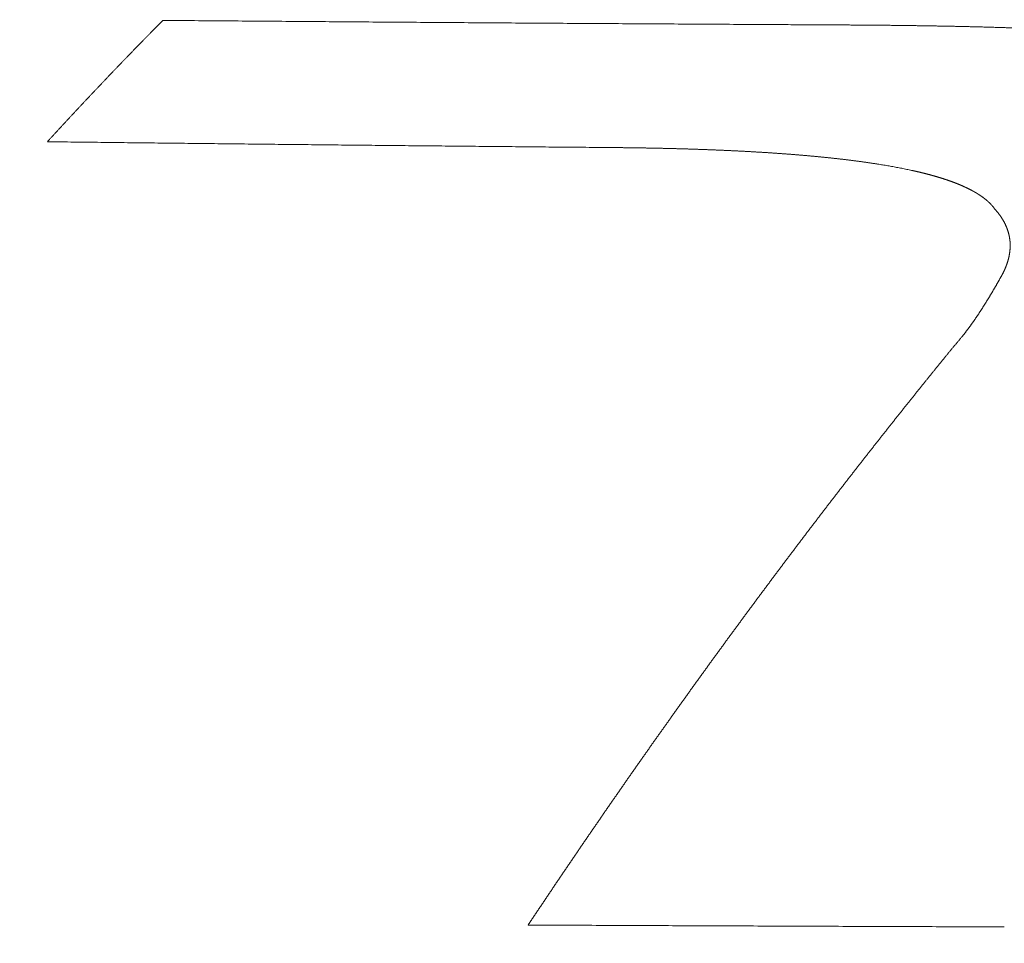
# Model space of a CAD drawing. Header units: millimetres. Extents: x -620 to 6530, y -1325 to 1325.
# Tile 249 of 256: x 513 to 569, y 1226 to 1278. Entities that reach past the tile are written whole.
import ezdxf

# ---------------------------------------------------------------- set-up
doc = ezdxf.new("R2010")
doc.units = ezdxf.units.MM
doc.layers.add('Plan', color=7, linetype='Continuous', true_color=0xffffff)

msp = doc.modelspace()

# ---------------------------------------------------------------- linework, layer by layer
at = {"layer": 'Plan', "color": 155, "linetype": 'Continuous', "lineweight": 18}
for points, knots in [([(133.85, 1325.077), (385.915, 1325.135), (764.065, 1325.223), (1268.269, 1325.217), (1583.404, 1325.196), (1835.5, 1325.208), (2024.574, 1325.212), (2182.125, 1325.179), (2308.152, 1325.228), (2434.256, 1325.262), (2560.455, 1324.571), (2686.617, 1322.955), (2812.739, 1320.674), (2970.337, 1316.949), (3222.378, 1309.531), (3474.388, 1299.386), (3726.071, 1285.638), (3914.71, 1273.402), (4103.169, 1258.864), (4291.351, 1241.504), (4447.883, 1224.475), (4572.83, 1209.127), (4661.58, 1197.314), (4719.044, 1188.968), (4745.327, 1185)], [0, 0, 0, 0, 0.163786, 0.245679, 0.327572, 0.368518, 0.409465, 0.450411, 0.470885, 0.491358, 0.532304, 0.552778, 0.573251, 0.614197, 0.655144, 0.737037, 0.777983, 0.81893, 0.859876, 0.900823, 0.941769, 0.962242, 0.982716, 1, 1, 1, 1]), ([(133.374, 1299.066), (385.447, 1299.124), (763.511, 1299.212), (1267.545, 1299.205), (1582.513, 1299.185), (1834.463, 1299.197), (2023.401, 1299.201), (2180.828, 1299.168), (2306.763, 1299.217), (2432.687, 1299.251), (2558.583, 1298.561), (2684.465, 1296.949), (2810.324, 1294.673), (2967.593, 1290.956), (3219.14, 1283.552), (3470.458, 1273.435), (3721.491, 1259.723), (3909.557, 1247.523), (4097.367, 1233.036), (4284.832, 1215.741), (4436.344, 1199.259), (4525.337, 1188.385), (4552.092, 1185)], [0, 0, 0, 0, 0.170719, 0.256079, 0.341438, 0.384118, 0.426798, 0.469478, 0.490818, 0.512157, 0.554837, 0.576177, 0.597517, 0.640197, 0.682877, 0.768236, 0.810916, 0.853596, 0.896276, 0.938955, 0.981635, 1, 1, 1, 1]), ([(133.223, 1295.968), (385.296, 1296.027), (763.333, 1296.115), (1267.313, 1296.108), (1582.228, 1296.087), (1834.131, 1296.1), (2023.026, 1296.103), (2180.413, 1296.07), (2306.317, 1296.119), (2432.199, 1296.153), (2558.033, 1295.464), (2683.858, 1293.852), (2809.661, 1291.578), (2966.855, 1287.862), (3218.287, 1280.462), (3469.449, 1270.351), (3720.337, 1256.647), (3908.279, 1244.455), (4095.951, 1229.978), (4283.268, 1212.698), (4426.596, 1197.105), (4507.494, 1187.319), (4526.204, 1185)], [0, 0, 0, 0, 0.171666, 0.257499, 0.343332, 0.386249, 0.429165, 0.472082, 0.49354, 0.514998, 0.557915, 0.579373, 0.600831, 0.643748, 0.686664, 0.772497, 0.815414, 0.85833, 0.901247, 0.944163, 0.98708, 1, 1, 1, 1])]:
    msp.add_open_spline(points, degree=3, knots=knots, dxfattribs=at)
at = {"layer": 'Plan', "color": 155, "linetype": 'Continuous', "lineweight": 13}
for points, knots in [([(514.623, 1271.507), (514.661, 1271.549), (514.737, 1271.632), (514.851, 1271.756), (514.965, 1271.88), (515.079, 1272.004), (515.194, 1272.128), (515.308, 1272.252), (515.422, 1272.375), (515.536, 1272.499), (515.65, 1272.622), (515.764, 1272.745), (515.878, 1272.867), (515.992, 1272.99), (516.106, 1273.112), (516.219, 1273.234), (516.333, 1273.356), (516.447, 1273.478), (516.561, 1273.6), (516.675, 1273.721), (516.788, 1273.842), (516.902, 1273.963), (517.016, 1274.084), (517.129, 1274.204), (517.243, 1274.325), (517.357, 1274.445), (517.47, 1274.565), (517.584, 1274.685), (517.697, 1274.804), (517.811, 1274.924), (517.924, 1275.043), (518.037, 1275.162), (518.151, 1275.281), (518.264, 1275.399), (518.377, 1275.518), (518.491, 1275.636), (518.604, 1275.754), (518.717, 1275.872), (518.83, 1275.99), (518.943, 1276.107), (519.056, 1276.225), (519.169, 1276.342), (519.282, 1276.459), (519.395, 1276.575), (519.508, 1276.692), (519.621, 1276.808), (519.734, 1276.925), (519.847, 1277.04), (519.96, 1277.156), (520.073, 1277.272), (520.186, 1277.387), (520.298, 1277.502), (520.411, 1277.617), (520.524, 1277.732), (520.636, 1277.847), (520.749, 1277.961), (520.861, 1278.076), (520.974, 1278.19), (521.086, 1278.304), (521.161, 1278.379), (521.199, 1278.417)], [0, 0, 0, 0, 0.017241, 0.034483, 0.051724, 0.068965, 0.086207, 0.103448, 0.12069, 0.137931, 0.155172, 0.172414, 0.189655, 0.206896, 0.224138, 0.241379, 0.25862, 0.275862, 0.293103, 0.310344, 0.327586, 0.344827, 0.362068, 0.37931, 0.396551, 0.413792, 0.431034, 0.448275, 0.465517, 0.482758, 0.499999, 0.517241, 0.534482, 0.551723, 0.568965, 0.586206, 0.603448, 0.620689, 0.63793, 0.655172, 0.672413, 0.689655, 0.706896, 0.724138, 0.741379, 0.75862, 0.775862, 0.793103, 0.810345, 0.827586, 0.844827, 0.862069, 0.87931, 0.896552, 0.913793, 0.931034, 0.948276, 0.965517, 0.982759, 1, 1, 1, 1]), ([(521.199, 1278.417), (521.801, 1278.412), (523.005, 1278.403), (524.81, 1278.388), (526.616, 1278.374), (528.422, 1278.36), (530.227, 1278.346), (532.033, 1278.333), (533.839, 1278.32), (535.645, 1278.307), (537.45, 1278.294), (539.256, 1278.282), (541.062, 1278.27), (542.867, 1278.258), (544.673, 1278.246), (546.479, 1278.235), (548.284, 1278.224), (550.09, 1278.213), (551.896, 1278.202), (553.702, 1278.191), (554.905, 1278.185), (555.507, 1278.181)], [0, 0, 0, 0, 0.052632, 0.105263, 0.157895, 0.210526, 0.263158, 0.315789, 0.368421, 0.421053, 0.473684, 0.526316, 0.578947, 0.631579, 0.684211, 0.736842, 0.789474, 0.842105, 0.894737, 0.947368, 1, 1, 1, 1]), ([(559.798, 1278.157), (559.883, 1278.157), (560.054, 1278.156), (560.311, 1278.155), (560.568, 1278.153), (560.825, 1278.151), (561.082, 1278.15), (561.339, 1278.148), (561.595, 1278.146), (561.852, 1278.143), (562.109, 1278.141), (562.366, 1278.138), (562.623, 1278.136), (562.88, 1278.133), (563.136, 1278.13), (563.393, 1278.127), (563.65, 1278.124), (563.907, 1278.12), (564.163, 1278.116), (564.42, 1278.113), (564.677, 1278.109), (564.934, 1278.104), (565.19, 1278.1), (565.447, 1278.095), (565.704, 1278.09), (565.96, 1278.085), (566.217, 1278.08), (566.473, 1278.075), (566.73, 1278.069), (566.986, 1278.063), (567.243, 1278.057), (567.499, 1278.051), (567.756, 1278.044), (568.012, 1278.038), (568.268, 1278.031), (568.525, 1278.023), (568.781, 1278.016), (569.037, 1278.008), (569.293, 1278), (569.55, 1277.992), (569.806, 1277.983), (570.062, 1277.974), (570.318, 1277.965), (570.574, 1277.956), (570.83, 1277.946), (571.086, 1277.936), (571.341, 1277.926), (571.597, 1277.916), (571.853, 1277.905), (572.109, 1277.894), (572.364, 1277.882), (572.62, 1277.871), (572.79, 1277.863), (572.875, 1277.859)], [0, 0, 0, 0, 0.019608, 0.039217, 0.058826, 0.078436, 0.098047, 0.117657, 0.137268, 0.156879, 0.176491, 0.196102, 0.215714, 0.235325, 0.254937, 0.274548, 0.294159, 0.31377, 0.333381, 0.352992, 0.372603, 0.392213, 0.411823, 0.431432, 0.451041, 0.47065, 0.490259, 0.509867, 0.529474, 0.549082, 0.568689, 0.588295, 0.607901, 0.627507, 0.647113, 0.666718, 0.686323, 0.705927, 0.725532, 0.745136, 0.76474, 0.784344, 0.803948, 0.823552, 0.843156, 0.86276, 0.882364, 0.901969, 0.921574, 0.94118, 0.960786, 0.980393, 1, 1, 1, 1]), ([(546.614, 1271.176), (546.106, 1271.181), (545.09, 1271.19), (543.567, 1271.203), (542.043, 1271.217), (540.52, 1271.231), (538.997, 1271.245), (537.473, 1271.26), (535.95, 1271.275), (534.426, 1271.29), (532.903, 1271.305), (531.38, 1271.32), (529.856, 1271.336), (528.333, 1271.352), (526.81, 1271.368), (525.286, 1271.385), (523.763, 1271.402), (522.239, 1271.418), (520.716, 1271.436), (519.193, 1271.453), (517.669, 1271.471), (516.146, 1271.489), (515.13, 1271.501), (514.623, 1271.507)], [0, 0, 0, 0, 0.047619, 0.095238, 0.142857, 0.190476, 0.238095, 0.285715, 0.333334, 0.380953, 0.428572, 0.476191, 0.52381, 0.571429, 0.619048, 0.666667, 0.714286, 0.761905, 0.809524, 0.857143, 0.904762, 0.952381, 1, 1, 1, 1]), ([(561.894, 1270.234), (561.87, 1270.238), (561.82, 1270.246), (561.747, 1270.258), (561.673, 1270.269), (561.599, 1270.28), (561.525, 1270.291), (561.45, 1270.302), (561.376, 1270.313), (561.302, 1270.324), (561.228, 1270.335), (561.153, 1270.346), (561.079, 1270.356), (561.005, 1270.366), (560.93, 1270.377), (560.855, 1270.387), (560.781, 1270.397), (560.706, 1270.407), (560.632, 1270.417), (560.557, 1270.427), (560.482, 1270.436), (560.407, 1270.446), (560.332, 1270.455), (560.257, 1270.465), (560.182, 1270.474), (560.107, 1270.483), (560.032, 1270.492), (559.957, 1270.501), (559.882, 1270.51), (559.807, 1270.519), (559.731, 1270.527), (559.656, 1270.536), (559.581, 1270.545), (559.505, 1270.553), (559.43, 1270.561), (559.354, 1270.57), (559.279, 1270.578), (559.203, 1270.586), (559.128, 1270.594), (559.052, 1270.602), (558.977, 1270.609), (558.901, 1270.617), (558.825, 1270.625), (558.749, 1270.632), (558.674, 1270.64), (558.598, 1270.647), (558.522, 1270.655), (558.446, 1270.662), (558.37, 1270.669), (558.294, 1270.676), (558.218, 1270.683), (558.142, 1270.69), (558.066, 1270.697), (557.99, 1270.704), (557.914, 1270.711), (557.838, 1270.718), (557.762, 1270.724), (557.686, 1270.731), (557.61, 1270.737), (557.534, 1270.744), (557.457, 1270.75), (557.381, 1270.756), (557.305, 1270.763), (557.229, 1270.769), (557.152, 1270.775), (557.076, 1270.781), (557, 1270.787), (556.923, 1270.793), (556.847, 1270.799), (556.771, 1270.804), (556.694, 1270.81), (556.618, 1270.816), (556.541, 1270.821), (556.465, 1270.827), (556.388, 1270.832), (556.312, 1270.838), (556.235, 1270.843), (556.159, 1270.849), (556.082, 1270.854), (556.006, 1270.859), (555.929, 1270.864), (555.853, 1270.869), (555.776, 1270.874), (555.699, 1270.879), (555.623, 1270.884), (555.546, 1270.889), (555.469, 1270.894), (555.393, 1270.899), (555.316, 1270.903), (555.239, 1270.908), (555.163, 1270.912), (555.086, 1270.917), (555.009, 1270.922), (554.932, 1270.926), (554.856, 1270.93), (554.779, 1270.935), (554.702, 1270.939), (554.625, 1270.943), (554.549, 1270.948), (554.472, 1270.952), (554.395, 1270.956), (554.318, 1270.96), (554.241, 1270.964), (554.164, 1270.968), (554.088, 1270.972), (554.011, 1270.976), (553.934, 1270.98), (553.857, 1270.983), (553.78, 1270.987), (553.703, 1270.991), (553.626, 1270.995), (553.55, 1270.998), (553.473, 1271.002), (553.396, 1271.005), (553.319, 1271.009), (553.242, 1271.012), (553.165, 1271.016), (553.088, 1271.019), (553.011, 1271.022), (552.934, 1271.026), (552.857, 1271.029), (552.78, 1271.032), (552.703, 1271.035), (552.626, 1271.039), (552.549, 1271.042), (552.472, 1271.045), (552.396, 1271.048), (552.319, 1271.051), (552.242, 1271.054), (552.165, 1271.057), (552.088, 1271.059), (552.011, 1271.062), (551.934, 1271.065), (551.857, 1271.068), (551.78, 1271.07), (551.703, 1271.073), (551.626, 1271.076), (551.549, 1271.078), (551.471, 1271.081), (551.394, 1271.083), (551.317, 1271.086), (551.24, 1271.088), (551.163, 1271.091), (551.086, 1271.093), (551.009, 1271.095), (550.932, 1271.098), (550.855, 1271.1), (550.778, 1271.102), (550.701, 1271.104), (550.624, 1271.107), (550.547, 1271.109), (550.47, 1271.111), (550.393, 1271.113), (550.316, 1271.115), (550.239, 1271.117), (550.161, 1271.119), (550.084, 1271.121), (550.007, 1271.123), (549.93, 1271.125), (549.853, 1271.126), (549.776, 1271.128), (549.699, 1271.13), (549.622, 1271.132), (549.545, 1271.133), (549.468, 1271.135), (549.39, 1271.137), (549.313, 1271.138), (549.236, 1271.14), (549.159, 1271.141), (549.082, 1271.143), (549.005, 1271.144), (548.928, 1271.146), (548.851, 1271.147), (548.773, 1271.149), (548.696, 1271.15), (548.619, 1271.151), (548.542, 1271.153), (548.465, 1271.154), (548.388, 1271.155), (548.311, 1271.156), (548.234, 1271.158), (548.156, 1271.159), (548.079, 1271.16), (548.002, 1271.161), (547.925, 1271.162), (547.848, 1271.163), (547.771, 1271.164), (547.694, 1271.165), (547.616, 1271.166), (547.539, 1271.167), (547.462, 1271.168), (547.385, 1271.169), (547.308, 1271.17), (547.231, 1271.171), (547.154, 1271.171), (547.076, 1271.172), (546.999, 1271.173), (546.922, 1271.174), (546.845, 1271.174), (546.768, 1271.175), (546.691, 1271.176), (546.639, 1271.176), (546.614, 1271.176)], [0, 0, 0, 0, 0.005003, 0.010005, 0.015007, 0.020008, 0.025009, 0.030009, 0.035009, 0.040008, 0.045007, 0.050006, 0.055005, 0.060003, 0.065001, 0.069999, 0.074996, 0.079994, 0.084991, 0.089988, 0.094985, 0.099982, 0.104979, 0.109976, 0.114973, 0.11997, 0.124967, 0.129964, 0.134961, 0.139958, 0.144955, 0.149952, 0.15495, 0.159947, 0.164945, 0.169942, 0.17494, 0.179938, 0.184935, 0.189934, 0.194932, 0.19993, 0.204928, 0.209927, 0.214926, 0.219924, 0.224923, 0.229922, 0.234921, 0.239921, 0.24492, 0.249919, 0.254919, 0.259919, 0.264918, 0.269918, 0.274918, 0.279918, 0.284918, 0.289919, 0.294919, 0.299919, 0.30492, 0.309921, 0.314922, 0.319923, 0.324924, 0.329925, 0.334926, 0.339927, 0.344929, 0.349931, 0.354932, 0.359934, 0.364936, 0.369938, 0.37494, 0.379942, 0.384944, 0.389947, 0.394949, 0.399952, 0.404954, 0.409957, 0.414959, 0.419962, 0.424965, 0.429967, 0.43497, 0.439973, 0.444976, 0.449978, 0.454981, 0.459984, 0.464986, 0.469989, 0.474991, 0.479994, 0.484996, 0.489999, 0.495001, 0.500003, 0.505005, 0.510007, 0.515009, 0.52001, 0.525012, 0.530013, 0.535015, 0.540016, 0.545017, 0.550019, 0.55502, 0.560021, 0.565022, 0.570022, 0.575023, 0.580024, 0.585025, 0.590025, 0.595026, 0.600026, 0.605027, 0.610027, 0.615028, 0.620028, 0.625028, 0.630029, 0.635029, 0.640029, 0.645029, 0.650029, 0.655029, 0.66003, 0.66503, 0.67003, 0.67503, 0.68003, 0.68503, 0.69003, 0.69503, 0.70003, 0.70503, 0.71003, 0.71503, 0.72003, 0.725029, 0.730029, 0.735029, 0.740029, 0.745029, 0.750029, 0.755029, 0.760029, 0.765029, 0.770028, 0.775028, 0.780028, 0.785028, 0.790028, 0.795028, 0.800027, 0.805027, 0.810027, 0.815027, 0.820027, 0.825026, 0.830026, 0.835026, 0.840026, 0.845025, 0.850025, 0.855025, 0.860024, 0.865024, 0.870024, 0.875023, 0.880023, 0.885022, 0.890022, 0.895021, 0.900021, 0.90502, 0.910019, 0.915019, 0.920018, 0.925017, 0.930017, 0.935016, 0.940015, 0.945014, 0.950013, 0.955012, 0.960011, 0.96501, 0.970009, 0.975007, 0.980006, 0.985005, 0.990003, 0.995002, 1, 1, 1, 1]), ([(568.565, 1267.685), (568.561, 1267.691), (568.553, 1267.702), (568.54, 1267.72), (568.527, 1267.738), (568.513, 1267.756), (568.5, 1267.773), (568.486, 1267.791), (568.472, 1267.808), (568.458, 1267.826), (568.443, 1267.843), (568.428, 1267.86), (568.413, 1267.878), (568.398, 1267.895), (568.382, 1267.912), (568.367, 1267.929), (568.351, 1267.946), (568.335, 1267.963), (568.318, 1267.98), (568.302, 1267.997), (568.285, 1268.013), (568.268, 1268.03), (568.25, 1268.047), (568.233, 1268.063), (568.215, 1268.08), (568.197, 1268.096), (568.179, 1268.112), (568.161, 1268.129), (568.143, 1268.145), (568.124, 1268.161), (568.105, 1268.177), (568.086, 1268.193), (568.067, 1268.209), (568.047, 1268.225), (568.027, 1268.241), (568.008, 1268.257), (567.987, 1268.272), (567.967, 1268.288), (567.947, 1268.304), (567.926, 1268.319), (567.905, 1268.335), (567.884, 1268.35), (567.863, 1268.365), (567.842, 1268.381), (567.82, 1268.396), (567.799, 1268.411), (567.777, 1268.426), (567.755, 1268.441), (567.732, 1268.456), (567.71, 1268.471), (567.687, 1268.485), (567.665, 1268.5), (567.642, 1268.515), (567.619, 1268.529), (567.596, 1268.544), (567.572, 1268.558), (567.549, 1268.573), (567.525, 1268.587), (567.501, 1268.601), (567.477, 1268.615), (567.453, 1268.629), (567.429, 1268.643), (567.404, 1268.657), (567.38, 1268.671), (567.355, 1268.685), (567.33, 1268.699), (567.305, 1268.712), (567.28, 1268.726), (567.255, 1268.74), (567.23, 1268.753), (567.204, 1268.766), (567.178, 1268.78), (567.153, 1268.793), (567.127, 1268.806), (567.101, 1268.819), (567.074, 1268.832), (567.048, 1268.845), (567.022, 1268.858), (566.995, 1268.871), (566.968, 1268.884), (566.942, 1268.897), (566.915, 1268.909), (566.888, 1268.922), (566.86, 1268.935), (566.833, 1268.947), (566.806, 1268.959), (566.778, 1268.972), (566.751, 1268.984), (566.723, 1268.996), (566.695, 1269.008), (566.667, 1269.02), (566.639, 1269.033), (566.611, 1269.044), (566.583, 1269.056), (566.554, 1269.068), (566.526, 1269.08), (566.497, 1269.092), (566.468, 1269.103), (566.44, 1269.115), (566.411, 1269.126), (566.382, 1269.138), (566.353, 1269.149), (566.323, 1269.161), (566.294, 1269.172), (566.265, 1269.183), (566.235, 1269.194), (566.206, 1269.205), (566.176, 1269.216), (566.147, 1269.227), (566.117, 1269.238), (566.087, 1269.249), (566.057, 1269.26), (566.027, 1269.27), (565.997, 1269.281), (565.967, 1269.292), (565.936, 1269.302), (565.906, 1269.313), (565.876, 1269.323), (565.845, 1269.334), (565.814, 1269.344), (565.784, 1269.354), (565.753, 1269.364), (565.722, 1269.374), (565.691, 1269.384), (565.661, 1269.394), (565.63, 1269.404), (565.599, 1269.414), (565.567, 1269.424), (565.536, 1269.434), (565.505, 1269.444), (565.474, 1269.453), (565.442, 1269.463), (565.411, 1269.473), (565.379, 1269.482), (565.348, 1269.492), (565.316, 1269.501), (565.285, 1269.51), (565.253, 1269.52), (565.221, 1269.529), (565.189, 1269.538), (565.157, 1269.547), (565.126, 1269.556), (565.094, 1269.565), (565.062, 1269.574), (565.029, 1269.583), (564.997, 1269.592), (564.965, 1269.601), (564.933, 1269.61), (564.901, 1269.618), (564.868, 1269.627), (564.836, 1269.636), (564.803, 1269.644), (564.771, 1269.653), (564.738, 1269.661), (564.706, 1269.67), (564.673, 1269.678), (564.64, 1269.687), (564.608, 1269.695), (564.575, 1269.703), (564.542, 1269.711), (564.509, 1269.72), (564.476, 1269.728), (564.444, 1269.736), (564.411, 1269.744), (564.378, 1269.752), (564.345, 1269.76), (564.312, 1269.768), (564.278, 1269.775), (564.245, 1269.783), (564.212, 1269.791), (564.179, 1269.799), (564.146, 1269.806), (564.112, 1269.814), (564.079, 1269.822), (564.046, 1269.829), (564.012, 1269.837), (563.979, 1269.844), (563.946, 1269.852), (563.876, 1269.867), (563.771, 1269.89), (563.629, 1269.92), (563.487, 1269.949), (563.345, 1269.978), (563.202, 1270.006), (563.058, 1270.034), (562.914, 1270.061), (562.77, 1270.087), (562.625, 1270.113), (562.48, 1270.138), (562.334, 1270.163), (562.188, 1270.187), (562.041, 1270.211), (561.943, 1270.227), (561.894, 1270.234)], [0, 0, 0, 0, 0.004248, 0.008493, 0.012737, 0.016979, 0.021219, 0.025458, 0.029695, 0.033931, 0.038166, 0.0424, 0.046632, 0.050864, 0.055095, 0.059325, 0.063554, 0.067783, 0.072011, 0.076238, 0.080465, 0.084692, 0.088919, 0.093145, 0.097371, 0.101597, 0.105823, 0.110049, 0.114275, 0.118501, 0.122727, 0.126953, 0.131179, 0.135406, 0.139633, 0.143859, 0.148087, 0.152314, 0.156542, 0.16077, 0.164998, 0.169227, 0.173456, 0.177685, 0.181914, 0.186144, 0.190374, 0.194605, 0.198836, 0.203067, 0.207298, 0.211529, 0.215761, 0.219993, 0.224225, 0.228457, 0.232689, 0.236922, 0.241154, 0.245386, 0.249619, 0.253851, 0.258083, 0.262316, 0.266548, 0.270781, 0.275013, 0.279246, 0.283479, 0.287713, 0.291946, 0.29618, 0.300415, 0.30465, 0.308885, 0.31312, 0.317356, 0.321593, 0.32583, 0.330068, 0.334306, 0.338544, 0.342783, 0.347023, 0.351263, 0.355504, 0.359746, 0.363987, 0.36823, 0.372473, 0.376717, 0.380961, 0.385205, 0.38945, 0.393696, 0.397942, 0.402189, 0.406436, 0.410684, 0.414931, 0.41918, 0.423429, 0.427678, 0.431927, 0.436177, 0.440427, 0.444677, 0.448927, 0.453178, 0.457428, 0.461679, 0.46593, 0.470181, 0.474432, 0.478682, 0.482933, 0.487184, 0.491434, 0.495684, 0.499934, 0.504183, 0.508432, 0.512681, 0.516929, 0.521178, 0.525425, 0.529673, 0.533921, 0.538168, 0.542415, 0.546662, 0.550909, 0.555156, 0.559402, 0.563648, 0.567895, 0.572141, 0.576387, 0.580632, 0.584878, 0.589124, 0.593369, 0.597615, 0.60186, 0.606105, 0.61035, 0.614595, 0.61884, 0.623084, 0.627329, 0.631573, 0.635817, 0.640061, 0.644305, 0.648549, 0.652792, 0.657036, 0.661279, 0.665521, 0.669764, 0.674006, 0.678248, 0.68249, 0.686731, 0.690972, 0.695213, 0.699453, 0.703693, 0.707932, 0.712171, 0.71641, 0.720648, 0.724885, 0.729122, 0.733358, 0.737594, 0.741829, 0.746064, 0.750297, 0.768132, 0.785957, 0.803775, 0.821588, 0.839399, 0.857212, 0.875027, 0.892848, 0.910676, 0.928514, 0.946364, 0.964227, 0.982105, 1, 1, 1, 1]), ([(568.951, 1263.851), (568.956, 1263.861), (568.967, 1263.88), (568.983, 1263.909), (568.998, 1263.938), (569.013, 1263.967), (569.028, 1263.997), (569.043, 1264.026), (569.058, 1264.055), (569.072, 1264.084), (569.086, 1264.114), (569.1, 1264.143), (569.113, 1264.172), (569.127, 1264.202), (569.14, 1264.231), (569.153, 1264.26), (569.165, 1264.29), (569.178, 1264.319), (569.19, 1264.349), (569.202, 1264.378), (569.213, 1264.408), (569.225, 1264.437), (569.236, 1264.467), (569.247, 1264.496), (569.257, 1264.526), (569.268, 1264.556), (569.278, 1264.585), (569.288, 1264.615), (569.297, 1264.645), (569.307, 1264.674), (569.316, 1264.704), (569.324, 1264.734), (569.333, 1264.763), (569.341, 1264.793), (569.349, 1264.823), (569.357, 1264.853), (569.364, 1264.883), (569.371, 1264.912), (569.378, 1264.942), (569.385, 1264.972), (569.391, 1265.002), (569.397, 1265.032), (569.402, 1265.061), (569.408, 1265.091), (569.413, 1265.121), (569.418, 1265.151), (569.422, 1265.181), (569.426, 1265.211), (569.43, 1265.24), (569.434, 1265.27), (569.437, 1265.3), (569.44, 1265.33), (569.443, 1265.36), (569.445, 1265.39), (569.447, 1265.419), (569.449, 1265.449), (569.45, 1265.479), (569.452, 1265.509), (569.452, 1265.539), (569.453, 1265.569), (569.453, 1265.598), (569.453, 1265.628), (569.452, 1265.658), (569.451, 1265.688), (569.45, 1265.718), (569.449, 1265.747), (569.447, 1265.777), (569.445, 1265.807), (569.442, 1265.837), (569.439, 1265.866), (569.436, 1265.896), (569.433, 1265.926), (569.429, 1265.955), (569.425, 1265.985), (569.42, 1266.015), (569.415, 1266.044), (569.41, 1266.074), (569.405, 1266.103), (569.399, 1266.133), (569.393, 1266.162), (569.386, 1266.192), (569.379, 1266.221), (569.372, 1266.251), (569.365, 1266.28), (569.357, 1266.31), (569.349, 1266.339), (569.34, 1266.368), (569.331, 1266.397), (569.322, 1266.427), (569.313, 1266.456), (569.303, 1266.485), (569.293, 1266.514), (569.282, 1266.543), (569.271, 1266.572), (569.26, 1266.601), (569.248, 1266.63), (569.237, 1266.659), (569.224, 1266.688), (569.212, 1266.717), (569.199, 1266.745), (569.186, 1266.774), (569.172, 1266.803), (569.158, 1266.831), (569.144, 1266.86), (569.13, 1266.888), (569.115, 1266.917), (569.1, 1266.945), (569.084, 1266.973), (569.068, 1267.002), (569.052, 1267.03), (569.036, 1267.058), (569.019, 1267.086), (569.002, 1267.114), (568.984, 1267.142), (568.967, 1267.17), (568.948, 1267.197), (568.93, 1267.225), (568.911, 1267.253), (568.892, 1267.28), (568.872, 1267.308), (568.853, 1267.335), (568.833, 1267.363), (568.812, 1267.39), (568.791, 1267.417), (568.77, 1267.444), (568.749, 1267.471), (568.727, 1267.498), (568.705, 1267.525), (568.682, 1267.552), (568.66, 1267.579), (568.637, 1267.605), (568.613, 1267.632), (568.589, 1267.658), (568.573, 1267.676), (568.565, 1267.685)], [0, 0, 0, 0, 0.007565, 0.015132, 0.0227, 0.03027, 0.037841, 0.045414, 0.052988, 0.060563, 0.068139, 0.075716, 0.083294, 0.090872, 0.098452, 0.106031, 0.113612, 0.121193, 0.128774, 0.136356, 0.143937, 0.151519, 0.159102, 0.166684, 0.174266, 0.181848, 0.18943, 0.197012, 0.204594, 0.212175, 0.219756, 0.227337, 0.234918, 0.242498, 0.250077, 0.257657, 0.265235, 0.272814, 0.280392, 0.287969, 0.295546, 0.303122, 0.310698, 0.318273, 0.325848, 0.333423, 0.340996, 0.34857, 0.356143, 0.363716, 0.371288, 0.37886, 0.386431, 0.394002, 0.401574, 0.409144, 0.416715, 0.424286, 0.431856, 0.439427, 0.446998, 0.454569, 0.46214, 0.469712, 0.477284, 0.484856, 0.49243, 0.500003, 0.507578, 0.515154, 0.52273, 0.530307, 0.537884, 0.545462, 0.553041, 0.56062, 0.5682, 0.57578, 0.58336, 0.590941, 0.598522, 0.606104, 0.613686, 0.621268, 0.62885, 0.636432, 0.644014, 0.651597, 0.659179, 0.666761, 0.674344, 0.681926, 0.689508, 0.69709, 0.704672, 0.712254, 0.719835, 0.727416, 0.734997, 0.742577, 0.750157, 0.757737, 0.765316, 0.772895, 0.780474, 0.788052, 0.795629, 0.803206, 0.810782, 0.818358, 0.825933, 0.833508, 0.841082, 0.848656, 0.856229, 0.863801, 0.871373, 0.878944, 0.886514, 0.894084, 0.901653, 0.909222, 0.91679, 0.924357, 0.931924, 0.93949, 0.947055, 0.95462, 0.962185, 0.969749, 0.977312, 0.984875, 0.992438, 1, 1, 1, 1]), ([(566.731, 1260.432), (566.742, 1260.446), (566.763, 1260.472), (566.795, 1260.512), (566.826, 1260.551), (566.857, 1260.591), (566.888, 1260.631), (566.919, 1260.671), (566.95, 1260.71), (566.98, 1260.75), (567.01, 1260.79), (567.04, 1260.83), (567.07, 1260.87), (567.1, 1260.91), (567.129, 1260.95), (567.159, 1260.99), (567.188, 1261.03), (567.217, 1261.07), (567.246, 1261.11), (567.274, 1261.15), (567.303, 1261.19), (567.331, 1261.23), (567.36, 1261.27), (567.388, 1261.311), (567.415, 1261.351), (567.443, 1261.391), (567.471, 1261.431), (567.498, 1261.471), (567.526, 1261.512), (567.553, 1261.552), (567.58, 1261.592), (567.607, 1261.633), (567.634, 1261.673), (567.661, 1261.713), (567.687, 1261.753), (567.714, 1261.794), (567.74, 1261.834), (567.766, 1261.874), (567.792, 1261.915), (567.818, 1261.955), (567.844, 1261.996), (567.87, 1262.036), (567.896, 1262.076), (567.922, 1262.117), (567.947, 1262.157), (567.973, 1262.197), (567.998, 1262.238), (568.023, 1262.278), (568.048, 1262.318), (568.074, 1262.359), (568.099, 1262.399), (568.124, 1262.44), (568.148, 1262.48), (568.173, 1262.52), (568.198, 1262.561), (568.222, 1262.601), (568.247, 1262.641), (568.272, 1262.682), (568.296, 1262.722), (568.32, 1262.763), (568.344, 1262.803), (568.369, 1262.843), (568.393, 1262.884), (568.417, 1262.924), (568.441, 1262.964), (568.465, 1263.005), (568.488, 1263.045), (568.512, 1263.085), (568.536, 1263.126), (568.559, 1263.166), (568.583, 1263.206), (568.606, 1263.247), (568.63, 1263.287), (568.653, 1263.327), (568.676, 1263.368), (568.7, 1263.408), (568.723, 1263.448), (568.746, 1263.489), (568.769, 1263.529), (568.792, 1263.569), (568.815, 1263.61), (568.838, 1263.65), (568.86, 1263.69), (568.883, 1263.73), (568.906, 1263.771), (568.929, 1263.811), (568.944, 1263.838), (568.951, 1263.851)], [0, 0, 0, 0, 0.011767, 0.023533, 0.035298, 0.047063, 0.058827, 0.070591, 0.082355, 0.094119, 0.105882, 0.117645, 0.129408, 0.141171, 0.152934, 0.164697, 0.17646, 0.188223, 0.199986, 0.211749, 0.223512, 0.235276, 0.24704, 0.258804, 0.270568, 0.282332, 0.294096, 0.305861, 0.317626, 0.329391, 0.341156, 0.352922, 0.364687, 0.376453, 0.388219, 0.399985, 0.411751, 0.423517, 0.435283, 0.447049, 0.458816, 0.470582, 0.482348, 0.494113, 0.505879, 0.517645, 0.52941, 0.541175, 0.55294, 0.564705, 0.57647, 0.588234, 0.599999, 0.611763, 0.623528, 0.635292, 0.647057, 0.658821, 0.670585, 0.68235, 0.694114, 0.705878, 0.717642, 0.729407, 0.741171, 0.752935, 0.7647, 0.776464, 0.788229, 0.799993, 0.811758, 0.823522, 0.835287, 0.847052, 0.858817, 0.870582, 0.882346, 0.894111, 0.905877, 0.917642, 0.929407, 0.941172, 0.952938, 0.964703, 0.976469, 0.988234, 1, 1, 1, 1]), ([(564.219, 1257.354), (564.257, 1257.401), (564.334, 1257.495), (564.448, 1257.637), (564.562, 1257.778), (564.676, 1257.92), (564.79, 1258.061), (564.904, 1258.202), (565.017, 1258.343), (565.131, 1258.483), (565.245, 1258.624), (565.359, 1258.764), (565.472, 1258.904), (565.586, 1259.044), (565.7, 1259.184), (565.814, 1259.324), (565.928, 1259.463), (566.042, 1259.602), (566.157, 1259.741), (566.271, 1259.88), (566.386, 1260.018), (566.501, 1260.157), (566.616, 1260.295), (566.693, 1260.387), (566.731, 1260.432)], [0, 0, 0, 0, 0.045455, 0.090909, 0.136364, 0.181818, 0.227273, 0.272728, 0.318182, 0.363637, 0.409092, 0.454547, 0.500001, 0.545456, 0.59091, 0.636365, 0.681819, 0.727274, 0.772728, 0.818182, 0.863637, 0.909091, 0.954546, 1, 1, 1, 1]), ([(541.999, 1226.897), (542.041, 1226.96), (542.125, 1227.086), (542.251, 1227.275), (542.377, 1227.464), (542.503, 1227.652), (542.629, 1227.84), (542.755, 1228.028), (542.881, 1228.216), (543.007, 1228.404), (543.133, 1228.591), (543.259, 1228.779), (543.385, 1228.966), (543.511, 1229.153), (543.637, 1229.34), (543.763, 1229.526), (543.889, 1229.713), (544.015, 1229.899), (544.141, 1230.085), (544.267, 1230.271), (544.393, 1230.456), (544.519, 1230.642), (544.645, 1230.827), (544.771, 1231.012), (544.897, 1231.197), (545.023, 1231.382), (545.149, 1231.566), (545.275, 1231.75), (545.401, 1231.934), (545.527, 1232.118), (545.653, 1232.302), (545.779, 1232.486), (545.905, 1232.669), (546.031, 1232.852), (546.157, 1233.035), (546.283, 1233.218), (546.409, 1233.4), (546.535, 1233.583), (546.661, 1233.765), (546.787, 1233.947), (546.913, 1234.129), (547.038, 1234.31), (547.164, 1234.492), (547.29, 1234.673), (547.416, 1234.854), (547.542, 1235.035), (547.668, 1235.216), (547.794, 1235.396), (547.92, 1235.576), (548.046, 1235.756), (548.172, 1235.936), (548.298, 1236.116), (548.424, 1236.295), (548.55, 1236.475), (548.676, 1236.654), (548.802, 1236.833), (548.928, 1237.012), (549.054, 1237.19), (549.179, 1237.368), (549.305, 1237.547), (549.431, 1237.725), (549.557, 1237.902), (549.683, 1238.08), (549.809, 1238.257), (549.935, 1238.435), (550.061, 1238.612), (550.187, 1238.788), (550.312, 1238.965), (550.438, 1239.141), (550.564, 1239.318), (550.69, 1239.494), (550.816, 1239.669), (550.942, 1239.845), (551.068, 1240.021), (551.193, 1240.196), (551.319, 1240.371), (551.445, 1240.546), (551.571, 1240.72), (551.697, 1240.895), (551.822, 1241.069), (551.948, 1241.243), (552.074, 1241.417), (552.2, 1241.591), (552.325, 1241.764), (552.451, 1241.938), (552.577, 1242.111), (552.703, 1242.284), (552.828, 1242.457), (552.954, 1242.629), (553.08, 1242.801), (553.206, 1242.974), (553.331, 1243.146), (553.457, 1243.317), (553.583, 1243.489), (553.708, 1243.66), (553.834, 1243.831), (553.96, 1244.002), (554.085, 1244.173), (554.211, 1244.344), (554.336, 1244.514), (554.462, 1244.684), (554.588, 1244.854), (554.713, 1245.024), (554.839, 1245.194), (554.964, 1245.363), (555.09, 1245.532), (555.215, 1245.701), (555.341, 1245.87), (555.467, 1246.039), (555.592, 1246.207), (555.718, 1246.376), (555.843, 1246.544), (555.969, 1246.712), (556.094, 1246.879), (556.219, 1247.047), (556.345, 1247.214), (556.47, 1247.381), (556.596, 1247.548), (556.721, 1247.715), (556.847, 1247.881), (556.972, 1248.047), (557.097, 1248.213), (557.223, 1248.379), (557.348, 1248.545), (557.473, 1248.71), (557.599, 1248.876), (557.724, 1249.041), (557.849, 1249.206), (557.975, 1249.37), (558.1, 1249.535), (558.225, 1249.699), (558.35, 1249.863), (558.476, 1250.027), (558.601, 1250.191), (558.726, 1250.355), (558.851, 1250.518), (558.976, 1250.681), (559.102, 1250.844), (559.227, 1251.007), (559.352, 1251.169), (559.477, 1251.332), (559.602, 1251.494), (559.727, 1251.656), (559.852, 1251.817), (559.977, 1251.979), (560.102, 1252.14), (560.227, 1252.301), (560.352, 1252.462), (560.477, 1252.623), (560.602, 1252.784), (560.727, 1252.944), (560.852, 1253.104), (560.977, 1253.264), (561.102, 1253.424), (561.227, 1253.584), (561.352, 1253.743), (561.477, 1253.902), (561.602, 1254.061), (561.726, 1254.22), (561.851, 1254.378), (561.976, 1254.537), (562.101, 1254.695), (562.226, 1254.853), (562.35, 1255.011), (562.475, 1255.168), (562.6, 1255.326), (562.724, 1255.483), (562.849, 1255.64), (562.974, 1255.797), (563.098, 1255.953), (563.223, 1256.11), (563.348, 1256.266), (563.472, 1256.422), (563.597, 1256.578), (563.721, 1256.733), (563.846, 1256.889), (563.97, 1257.044), (564.095, 1257.199), (564.178, 1257.302), (564.219, 1257.354)], [0, 0, 0, 0, 0.00565, 0.011299, 0.016949, 0.022599, 0.028248, 0.033898, 0.039548, 0.045197, 0.050847, 0.056497, 0.062146, 0.067796, 0.073445, 0.079095, 0.084745, 0.090394, 0.096044, 0.101693, 0.107343, 0.112992, 0.118642, 0.124291, 0.129941, 0.13559, 0.14124, 0.146889, 0.152539, 0.158188, 0.163838, 0.169487, 0.175137, 0.180786, 0.186436, 0.192085, 0.197735, 0.203384, 0.209034, 0.214683, 0.220333, 0.225982, 0.231632, 0.237281, 0.24293, 0.24858, 0.254229, 0.259879, 0.265528, 0.271178, 0.276827, 0.282477, 0.288126, 0.293776, 0.299425, 0.305075, 0.310724, 0.316374, 0.322023, 0.327673, 0.333322, 0.338972, 0.344621, 0.350271, 0.35592, 0.36157, 0.367219, 0.372869, 0.378518, 0.384168, 0.389817, 0.395467, 0.401117, 0.406766, 0.412416, 0.418065, 0.423715, 0.429364, 0.435014, 0.440664, 0.446313, 0.451963, 0.457613, 0.463262, 0.468912, 0.474561, 0.480211, 0.485861, 0.49151, 0.49716, 0.50281, 0.50846, 0.514109, 0.519759, 0.525409, 0.531058, 0.536708, 0.542358, 0.548008, 0.553657, 0.559307, 0.564957, 0.570607, 0.576257, 0.581906, 0.587556, 0.593206, 0.598856, 0.604506, 0.610156, 0.615805, 0.621455, 0.627105, 0.632755, 0.638405, 0.644055, 0.649705, 0.655355, 0.661004, 0.666654, 0.672304, 0.677954, 0.683604, 0.689254, 0.694904, 0.700554, 0.706204, 0.711854, 0.717504, 0.723154, 0.728804, 0.734454, 0.740104, 0.745754, 0.751404, 0.757054, 0.762704, 0.768354, 0.774004, 0.779654, 0.785304, 0.790954, 0.796604, 0.802254, 0.807904, 0.813553, 0.819203, 0.824853, 0.830503, 0.836153, 0.841803, 0.847453, 0.853103, 0.858753, 0.864403, 0.870053, 0.875703, 0.881353, 0.887003, 0.892653, 0.898303, 0.903953, 0.909603, 0.915253, 0.920903, 0.926552, 0.932202, 0.937852, 0.943502, 0.949152, 0.954802, 0.960452, 0.966101, 0.971751, 0.977401, 0.983051, 0.988701, 0.99435, 1, 1, 1, 1]), ([(569.117, 1226.791), (568.472, 1226.793), (567.18, 1226.798), (565.243, 1226.804), (563.306, 1226.811), (561.369, 1226.818), (559.432, 1226.825), (557.495, 1226.832), (555.558, 1226.84), (553.621, 1226.847), (551.684, 1226.855), (549.747, 1226.863), (547.81, 1226.871), (545.873, 1226.88), (543.936, 1226.888), (542.645, 1226.894), (541.999, 1226.897)], [0, 0, 0, 0, 0.071429, 0.142857, 0.214286, 0.285714, 0.357143, 0.428571, 0.5, 0.571429, 0.642857, 0.714286, 0.785714, 0.857143, 0.928571, 1, 1, 1, 1])]:
    msp.add_open_spline(points, degree=3, knots=knots, dxfattribs=at)
for points in [[(555.507, 1278.181), (555.893, 1278.179), (556.665, 1278.175), (557.437, 1278.17), (557.823, 1278.168)], [(557.823, 1278.168), (558.152, 1278.166), (558.81, 1278.163), (559.468, 1278.159), (559.798, 1278.157)]]:
    msp.add_open_spline(points, degree=3, dxfattribs=at)

doc.saveas('drawing.dxf')
